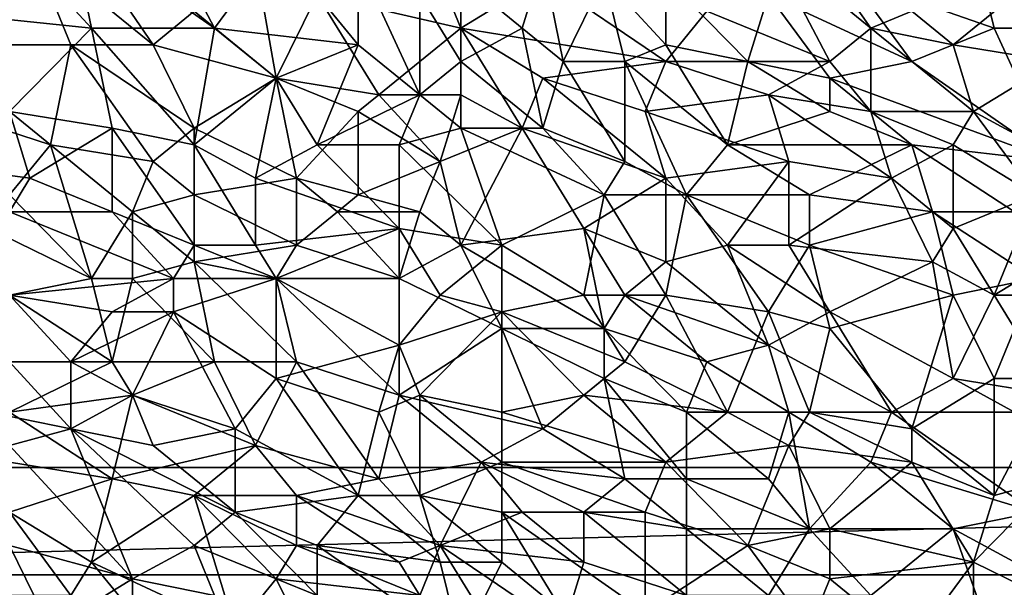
# Model space of a CAD drawing. Extents: x -0.7 to 0.7, y -0.35 to 0.35.
# Tile 125 of 226: x -0.22 to -0.04, y 0.17 to 0.27. Entities that reach past the tile are written whole.
import ezdxf

# ---------------------------------------------------------------- set-up
doc = ezdxf.new("R2010")
doc.units = 0

msp = doc.modelspace()

# ---------------------------------------------------------------- linework, layer by layer
for points in [[(-0.19472, 0.26618, 0.41242), (-0.21763, 0.28482, 0.41248), (-0.21381, 0.29415, 0.41249)], [(-0.19472, 0.26618, 0.41242), (-0.21381, 0.29415, 0.41249), (-0.18708, 0.2724, 0.41244)], [(-0.18326, 0.26929, 0.43696), (-0.19472, 0.29104, 0.43695), (-0.20999, 0.28793, 0.43694)], [(-0.18326, 0.26929, 0.43696), (-0.1718, 0.28482, 0.43696), (-0.19472, 0.29104, 0.43695)], [(-0.08016, 0.28482, 0.41243), (-0.07634, 0.29104, 0.41245), (-0.06107, 0.26929, 0.41239)], [(-0.06107, 0.26929, 0.41239), (-0.07634, 0.29104, 0.41245), (-0.05343, 0.2724, 0.41241)], [(-0.20617, 0.26929, 0.43698), (-0.20999, 0.28793, 0.43694), (-0.21763, 0.28172, 0.43696)], [(-0.20617, 0.26929, 0.43698), (-0.18326, 0.26929, 0.43696), (-0.20999, 0.28793, 0.43694)], [(-0.13744, 0.26929, 0.41241), (-0.16417, 0.2755, 0.41242), (-0.14507, 0.28793, 0.41242)], [(-0.13744, 0.26929, 0.41241), (-0.14507, 0.28793, 0.41242), (-0.12216, 0.27861, 0.41242)], [(-0.23672, 0.26618, 0.41244), (-0.25199, 0.27861, 0.4125), (-0.21763, 0.28482, 0.41248)], [(-0.21763, 0.28482, 0.41248), (-0.20999, 0.26618, 0.41242), (-0.23672, 0.26618, 0.41244)], [(-0.20999, 0.26618, 0.41242), (-0.21763, 0.28482, 0.41248), (-0.19472, 0.26618, 0.41242)], [(-0.18326, 0.26929, 0.43696), (-0.15653, 0.26618, 0.43696), (-0.1718, 0.28482, 0.43696)], [(-0.15653, 0.28172, 0.43698), (-0.1718, 0.28482, 0.43696), (-0.15653, 0.26618, 0.43696)], [(-0.0687, 0.26307, 0.41239), (-0.09161, 0.2724, 0.41241), (-0.08016, 0.28482, 0.41243)], [(-0.0687, 0.26307, 0.41239), (-0.08016, 0.28482, 0.41243), (-0.06107, 0.26929, 0.41239)], [(-0.03815, 0.26929, 0.43697), (-0.04197, 0.28482, 0.43698), (-0.06488, 0.27861, 0.43701)], [(-0.03815, 0.26929, 0.43697), (-0.0267, 0.26929, 0.43699), (-0.04197, 0.28482, 0.43698)], [(-0.0267, 0.26929, 0.43699), (-0.03434, 0.28482, 0.437), (-0.04197, 0.28482, 0.43698)], [(-0.20617, 0.26929, 0.43698), (-0.21763, 0.28172, 0.43696), (-0.23672, 0.2724, 0.43695)], [(-0.1718, 0.25997, 0.41243), (-0.18708, 0.2724, 0.41244), (-0.17562, 0.28172, 0.41242)], [(-0.1718, 0.25997, 0.41243), (-0.17562, 0.28172, 0.41242), (-0.16417, 0.2755, 0.41242)], [(-0.14507, 0.25686, 0.43698), (-0.14507, 0.2755, 0.43698), (-0.15653, 0.28172, 0.43698)], [(-0.14507, 0.25686, 0.43698), (-0.15653, 0.28172, 0.43698), (-0.15653, 0.26618, 0.43696)], [(-0.12598, 0.26929, 0.43698), (-0.12216, 0.28172, 0.43699), (-0.13744, 0.27861, 0.43699)], [(-0.11834, 0.26307, 0.43699), (-0.12216, 0.28172, 0.43699), (-0.12598, 0.26929, 0.43698)], [(-0.11834, 0.26307, 0.43699), (-0.11071, 0.27861, 0.437), (-0.12216, 0.28172, 0.43699)], [(-0.14507, 0.2755, 0.43698), (-0.13744, 0.26307, 0.43699), (-0.13744, 0.27861, 0.43699)], [(-0.13744, 0.26307, 0.43699), (-0.12598, 0.26929, 0.43698), (-0.13744, 0.27861, 0.43699)], [(-0.09925, 0.26307, 0.41241), (-0.13744, 0.26929, 0.41241), (-0.12216, 0.27861, 0.41242)], [(-0.12216, 0.27861, 0.41242), (-0.09161, 0.2724, 0.41241), (-0.09925, 0.26307, 0.41241)], [(-0.10689, 0.26307, 0.437), (-0.11071, 0.27861, 0.437), (-0.11834, 0.26307, 0.43699)], [(-0.09925, 0.26618, 0.43698), (-0.09925, 0.27861, 0.437), (-0.11071, 0.27861, 0.437)], [(-0.10689, 0.26307, 0.437), (-0.09925, 0.26618, 0.43698), (-0.11071, 0.27861, 0.437)], [(-0.08398, 0.26307, 0.43699), (-0.08016, 0.2755, 0.43698), (-0.09925, 0.27861, 0.437)], [(-0.08398, 0.26307, 0.43699), (-0.09925, 0.27861, 0.437), (-0.09925, 0.26618, 0.43698)], [(-0.05343, 0.26307, 0.43699), (-0.06488, 0.27861, 0.43701), (-0.08016, 0.2755, 0.43698)], [(-0.05343, 0.26307, 0.43699), (-0.03815, 0.26929, 0.43697), (-0.06488, 0.27861, 0.43701)], [(-0.1718, 0.25997, 0.41243), (-0.16417, 0.2755, 0.41242), (-0.15271, 0.25686, 0.41243)], [(-0.15271, 0.25686, 0.41243), (-0.16417, 0.2755, 0.41242), (-0.13744, 0.26929, 0.41241)], [(-0.14507, 0.25686, 0.43698), (-0.13744, 0.26307, 0.43699), (-0.14507, 0.2755, 0.43698)], [(-0.08398, 0.26307, 0.43699), (-0.0687, 0.25997, 0.43701), (-0.08016, 0.2755, 0.43698)], [(-0.0687, 0.25997, 0.43701), (-0.05343, 0.26307, 0.43699), (-0.08016, 0.2755, 0.43698)], [(-0.04579, 0.26618, 0.41239), (-0.05343, 0.2724, 0.41241), (-0.03434, 0.2755, 0.41242)], [(-0.04579, 0.26618, 0.41239), (-0.03434, 0.2755, 0.41242), (-0.0267, 0.26307, 0.41242)], [(-0.22145, 0.25375, 0.43696), (-0.20617, 0.26929, 0.43698), (-0.23672, 0.2724, 0.43695)], [(-0.1718, 0.25997, 0.41243), (-0.19472, 0.26618, 0.41242), (-0.18708, 0.2724, 0.41244)], [(-0.09925, 0.26307, 0.41241), (-0.09161, 0.2724, 0.41241), (-0.0687, 0.26307, 0.41239)], [(-0.06107, 0.26929, 0.41239), (-0.05343, 0.2724, 0.41241), (-0.04579, 0.26618, 0.41239)], [(-0.22145, 0.25375, 0.43696), (-0.20235, 0.25064, 0.43698), (-0.20617, 0.26929, 0.43698)], [(-0.18708, 0.24754, 0.43699), (-0.18326, 0.26929, 0.43696), (-0.20617, 0.26929, 0.43698)], [(-0.18708, 0.24754, 0.43699), (-0.20617, 0.26929, 0.43698), (-0.20235, 0.25064, 0.43698)], [(-0.1718, 0.25997, 0.43697), (-0.18326, 0.26929, 0.43696), (-0.18708, 0.24754, 0.43699)], [(-0.1718, 0.25997, 0.43697), (-0.15653, 0.26618, 0.43696), (-0.18326, 0.26929, 0.43696)], [(-0.13744, 0.25686, 0.4124), (-0.15271, 0.25686, 0.41243), (-0.13744, 0.26929, 0.41241)], [(-0.12216, 0.25997, 0.41243), (-0.13744, 0.26929, 0.41241), (-0.09925, 0.26307, 0.41241)], [(-0.12598, 0.25064, 0.41243), (-0.13744, 0.26929, 0.41241), (-0.12216, 0.25997, 0.41243)], [(-0.13744, 0.25686, 0.4124), (-0.13744, 0.26929, 0.41241), (-0.12598, 0.25064, 0.41243)], [(-0.12216, 0.25064, 0.43699), (-0.12598, 0.26929, 0.43698), (-0.13744, 0.26307, 0.43699)], [(-0.12216, 0.25064, 0.43699), (-0.11834, 0.26307, 0.43699), (-0.12598, 0.26929, 0.43698)], [(-0.06107, 0.25375, 0.41241), (-0.0687, 0.26307, 0.41239), (-0.06107, 0.26929, 0.41239)], [(-0.04197, 0.25375, 0.41241), (-0.06107, 0.26929, 0.41239), (-0.04579, 0.26618, 0.41239)], [(-0.06107, 0.25375, 0.41241), (-0.06107, 0.26929, 0.41239), (-0.04197, 0.25375, 0.41241)], [(-0.0267, 0.24443, 0.43699), (-0.03815, 0.26929, 0.43697), (-0.05343, 0.26307, 0.43699)], [(-0.0267, 0.24443, 0.43699), (-0.0267, 0.26929, 0.43699), (-0.03815, 0.26929, 0.43697)], [(-0.23672, 0.26618, 0.41244), (-0.20999, 0.26618, 0.41242), (-0.21381, 0.24754, 0.41244)], [(-0.2329, 0.25375, 0.41245), (-0.23672, 0.26618, 0.41244), (-0.21381, 0.24754, 0.41244)], [(-0.21381, 0.24754, 0.41244), (-0.20999, 0.26618, 0.41242), (-0.19472, 0.24443, 0.41244)], [(-0.20999, 0.26618, 0.41242), (-0.19472, 0.26618, 0.41242), (-0.18708, 0.25064, 0.41244)], [(-0.19472, 0.24443, 0.41244), (-0.20999, 0.26618, 0.41242), (-0.18708, 0.25064, 0.41244)], [(-0.18708, 0.25064, 0.41244), (-0.19472, 0.26618, 0.41242), (-0.1718, 0.25997, 0.41243)], [(-0.16417, 0.24754, 0.43699), (-0.15653, 0.26618, 0.43696), (-0.1718, 0.25997, 0.43697)], [(-0.14507, 0.25686, 0.43698), (-0.15653, 0.26618, 0.43696), (-0.16417, 0.24754, 0.43699)], [(-0.10689, 0.26307, 0.437), (-0.0878, 0.24754, 0.43701), (-0.09925, 0.26618, 0.43698)], [(-0.0878, 0.24754, 0.43701), (-0.08398, 0.26307, 0.43699), (-0.09925, 0.26618, 0.43698)], [(-0.04197, 0.25375, 0.41241), (-0.04579, 0.26618, 0.41239), (-0.0267, 0.26307, 0.41242)], [(-0.13744, 0.25064, 0.43701), (-0.13744, 0.26307, 0.43699), (-0.14507, 0.25686, 0.43698)], [(-0.13744, 0.25064, 0.43701), (-0.12216, 0.25064, 0.43699), (-0.13744, 0.26307, 0.43699)], [(-0.10307, 0.25375, 0.41241), (-0.12216, 0.25997, 0.41243), (-0.09925, 0.26307, 0.41241)], [(-0.12216, 0.25064, 0.43699), (-0.10689, 0.24443, 0.43701), (-0.11834, 0.26307, 0.43699)], [(-0.10689, 0.24443, 0.43701), (-0.10689, 0.26307, 0.437), (-0.11834, 0.26307, 0.43699)], [(-0.09543, 0.23822, 0.43701), (-0.0878, 0.24754, 0.43701), (-0.10689, 0.26307, 0.437)], [(-0.09543, 0.23822, 0.43701), (-0.10689, 0.26307, 0.437), (-0.10689, 0.24443, 0.43701)], [(-0.08016, 0.25686, 0.41242), (-0.10307, 0.25375, 0.41241), (-0.09925, 0.26307, 0.41241)], [(-0.08016, 0.25686, 0.41242), (-0.09925, 0.26307, 0.41241), (-0.0687, 0.26307, 0.41239)], [(-0.0878, 0.24754, 0.43701), (-0.0687, 0.25375, 0.437), (-0.08398, 0.26307, 0.43699)], [(-0.0687, 0.25375, 0.437), (-0.0687, 0.25997, 0.43701), (-0.08398, 0.26307, 0.43699)], [(-0.08016, 0.25686, 0.41242), (-0.0687, 0.26307, 0.41239), (-0.06107, 0.25375, 0.41241)], [(-0.0687, 0.25997, 0.43701), (-0.0267, 0.24443, 0.43699), (-0.05343, 0.26307, 0.43699)], [(-0.01906, 0.24132, 0.41244), (-0.04197, 0.25375, 0.41241), (-0.0267, 0.26307, 0.41242)], [(-0.16799, 0.24132, 0.41243), (-0.18708, 0.25064, 0.41244), (-0.1718, 0.25997, 0.41243)], [(-0.18708, 0.24754, 0.43699), (-0.17562, 0.24132, 0.43699), (-0.1718, 0.25997, 0.43697)], [(-0.17562, 0.24132, 0.43699), (-0.16417, 0.24754, 0.43699), (-0.1718, 0.25997, 0.43697)], [(-0.1718, 0.25997, 0.41243), (-0.15271, 0.25686, 0.41243), (-0.15653, 0.25375, 0.41243)], [(-0.16799, 0.24132, 0.41243), (-0.1718, 0.25997, 0.41243), (-0.15653, 0.25375, 0.41243)], [(-0.09925, 0.24132, 0.41241), (-0.12598, 0.25064, 0.41243), (-0.12216, 0.25997, 0.41243)], [(-0.09925, 0.24132, 0.41241), (-0.12216, 0.25997, 0.41243), (-0.10307, 0.25375, 0.41241)], [(-0.05343, 0.24754, 0.437), (-0.0267, 0.24443, 0.43699), (-0.0687, 0.25997, 0.43701)], [(-0.0687, 0.25375, 0.437), (-0.05343, 0.24754, 0.437), (-0.0687, 0.25997, 0.43701)], [(-0.14889, 0.24754, 0.437), (-0.14507, 0.25686, 0.43698), (-0.16417, 0.24754, 0.43699)], [(-0.15653, 0.25375, 0.41243), (-0.15271, 0.25686, 0.41243), (-0.14126, 0.24443, 0.41242)], [(-0.14126, 0.24443, 0.41242), (-0.15271, 0.25686, 0.41243), (-0.13744, 0.25686, 0.4124)], [(-0.14889, 0.24754, 0.437), (-0.13744, 0.25064, 0.43701), (-0.14507, 0.25686, 0.43698)], [(-0.14126, 0.24443, 0.41242), (-0.13744, 0.25686, 0.4124), (-0.12598, 0.25064, 0.41243)], [(-0.10307, 0.25375, 0.41241), (-0.08016, 0.25686, 0.41242), (-0.07634, 0.24443, 0.41243)], [(-0.05725, 0.24132, 0.41241), (-0.08016, 0.25686, 0.41242), (-0.06107, 0.25375, 0.41241)], [(-0.07634, 0.24443, 0.41243), (-0.08016, 0.25686, 0.41242), (-0.05725, 0.24132, 0.41241)], [(-0.24054, 0.24443, 0.43698), (-0.21763, 0.24132, 0.43698), (-0.22145, 0.25375, 0.43696)], [(-0.22145, 0.23822, 0.41244), (-0.2329, 0.25375, 0.41245), (-0.21381, 0.24754, 0.41244)], [(-0.21763, 0.24132, 0.43698), (-0.20235, 0.25064, 0.43698), (-0.22145, 0.25375, 0.43696)], [(-0.16799, 0.24132, 0.41243), (-0.15653, 0.25375, 0.41243), (-0.15653, 0.23822, 0.41242)], [(-0.15653, 0.23822, 0.41242), (-0.15653, 0.25375, 0.41243), (-0.14126, 0.24443, 0.41242)], [(-0.09925, 0.24132, 0.41241), (-0.10307, 0.25375, 0.41241), (-0.07634, 0.24443, 0.41243)], [(-0.0878, 0.24754, 0.43701), (-0.05343, 0.24754, 0.437), (-0.0687, 0.25375, 0.437)], [(-0.04579, 0.24754, 0.41242), (-0.06107, 0.25375, 0.41241), (-0.04197, 0.25375, 0.41241)], [(-0.05725, 0.24132, 0.41241), (-0.06107, 0.25375, 0.41241), (-0.04579, 0.24754, 0.41242)], [(-0.04579, 0.24754, 0.41242), (-0.04197, 0.25375, 0.41241), (-0.03052, 0.23822, 0.41243)], [(-0.03052, 0.23822, 0.41243), (-0.04197, 0.25375, 0.41241), (-0.01906, 0.24132, 0.41244)], [(-0.21763, 0.24132, 0.43698), (-0.20235, 0.23511, 0.43699), (-0.20235, 0.25064, 0.43698)], [(-0.18708, 0.22889, 0.43699), (-0.18708, 0.24754, 0.43699), (-0.20235, 0.25064, 0.43698)], [(-0.20235, 0.23511, 0.43699), (-0.18708, 0.22889, 0.43699), (-0.20235, 0.25064, 0.43698)], [(-0.18708, 0.23822, 0.41243), (-0.19472, 0.24443, 0.41244), (-0.18708, 0.25064, 0.41244)], [(-0.18708, 0.23822, 0.41243), (-0.18708, 0.25064, 0.41244), (-0.16799, 0.24132, 0.41243)], [(-0.1298, 0.22889, 0.43701), (-0.13744, 0.25064, 0.43701), (-0.14889, 0.24754, 0.437)], [(-0.13744, 0.22889, 0.41242), (-0.14126, 0.24443, 0.41242), (-0.12598, 0.25064, 0.41243)], [(-0.13744, 0.25064, 0.43701), (-0.11071, 0.23822, 0.43702), (-0.12216, 0.25064, 0.43699)], [(-0.1298, 0.22889, 0.43701), (-0.11071, 0.23822, 0.43702), (-0.13744, 0.25064, 0.43701)], [(-0.13744, 0.22889, 0.41242), (-0.12598, 0.25064, 0.41243), (-0.11453, 0.232, 0.41242)], [(-0.11453, 0.232, 0.41242), (-0.12598, 0.25064, 0.41243), (-0.09925, 0.24132, 0.41241)], [(-0.11071, 0.23822, 0.43702), (-0.10689, 0.24443, 0.43701), (-0.12216, 0.25064, 0.43699)], [(-0.20617, 0.22268, 0.41242), (-0.22145, 0.23822, 0.41244), (-0.21381, 0.24754, 0.41244)], [(-0.21381, 0.24754, 0.41244), (-0.19472, 0.24443, 0.41244), (-0.19853, 0.23511, 0.41243)], [(-0.20617, 0.22268, 0.41242), (-0.21381, 0.24754, 0.41244), (-0.19853, 0.23511, 0.41243)], [(-0.17562, 0.22889, 0.43697), (-0.17562, 0.24132, 0.43699), (-0.18708, 0.24754, 0.43699)], [(-0.18708, 0.22889, 0.43699), (-0.17562, 0.22889, 0.43697), (-0.18708, 0.24754, 0.43699)], [(-0.14889, 0.232, 0.43699), (-0.16417, 0.24754, 0.43699), (-0.17562, 0.24132, 0.43699)], [(-0.14889, 0.232, 0.43699), (-0.14889, 0.24754, 0.437), (-0.16417, 0.24754, 0.43699)], [(-0.14889, 0.232, 0.43699), (-0.1298, 0.22889, 0.43701), (-0.14889, 0.24754, 0.437)], [(-0.07252, 0.23822, 0.437), (-0.0878, 0.24754, 0.43701), (-0.09543, 0.23822, 0.43701)], [(-0.07252, 0.23822, 0.437), (-0.05343, 0.24754, 0.437), (-0.0878, 0.24754, 0.43701)], [(-0.04961, 0.23511, 0.437), (-0.05343, 0.24754, 0.437), (-0.07252, 0.23822, 0.437)], [(-0.05725, 0.24132, 0.41241), (-0.04579, 0.24754, 0.41242), (-0.04579, 0.232, 0.41243)], [(-0.03434, 0.23511, 0.43699), (-0.0267, 0.24443, 0.43699), (-0.05343, 0.24754, 0.437)], [(-0.04961, 0.23511, 0.437), (-0.03434, 0.23511, 0.43699), (-0.05343, 0.24754, 0.437)], [(-0.04579, 0.232, 0.41243), (-0.04579, 0.24754, 0.41242), (-0.03052, 0.23822, 0.41243)], [(-0.22145, 0.23511, 0.43699), (-0.21763, 0.24132, 0.43698), (-0.24054, 0.24443, 0.43698)], [(-0.19853, 0.23511, 0.41243), (-0.19472, 0.24443, 0.41244), (-0.18708, 0.23822, 0.41243)], [(-0.15653, 0.23822, 0.41242), (-0.14126, 0.24443, 0.41242), (-0.14507, 0.23511, 0.41241)], [(-0.13744, 0.22889, 0.41242), (-0.14507, 0.23511, 0.41241), (-0.14126, 0.24443, 0.41242)], [(-0.11071, 0.23822, 0.43702), (-0.09543, 0.23822, 0.43701), (-0.10689, 0.24443, 0.43701)], [(-0.0878, 0.22889, 0.41244), (-0.09925, 0.24132, 0.41241), (-0.07634, 0.24443, 0.41243)], [(-0.0878, 0.22889, 0.41244), (-0.07634, 0.24443, 0.41243), (-0.07634, 0.22889, 0.41242)], [(-0.07634, 0.22889, 0.41242), (-0.07634, 0.24443, 0.41243), (-0.05725, 0.24132, 0.41241)], [(-0.22145, 0.23511, 0.43699), (-0.20235, 0.23511, 0.43699), (-0.21763, 0.24132, 0.43698)], [(-0.16799, 0.22889, 0.41244), (-0.18708, 0.23822, 0.41243), (-0.16799, 0.24132, 0.41243)], [(-0.17562, 0.22889, 0.43697), (-0.14889, 0.232, 0.43699), (-0.17562, 0.24132, 0.43699)], [(-0.16035, 0.23511, 0.41243), (-0.16799, 0.24132, 0.41243), (-0.15653, 0.23822, 0.41242)], [(-0.16799, 0.22889, 0.41244), (-0.16799, 0.24132, 0.41243), (-0.16035, 0.23511, 0.41243)], [(-0.09925, 0.22579, 0.41242), (-0.11453, 0.232, 0.41242), (-0.09925, 0.24132, 0.41241)], [(-0.09925, 0.22579, 0.41242), (-0.09925, 0.24132, 0.41241), (-0.0878, 0.22889, 0.41244)], [(-0.04961, 0.22579, 0.41244), (-0.07634, 0.22889, 0.41242), (-0.05725, 0.24132, 0.41241)], [(-0.04961, 0.22579, 0.41244), (-0.05725, 0.24132, 0.41241), (-0.04579, 0.232, 0.41243)], [(-0.20617, 0.22268, 0.41242), (-0.22526, 0.232, 0.41242), (-0.22145, 0.23822, 0.41244)], [(-0.19853, 0.23511, 0.41243), (-0.18708, 0.23822, 0.41243), (-0.18708, 0.22579, 0.41242)], [(-0.18708, 0.22579, 0.41242), (-0.18708, 0.23822, 0.41243), (-0.16799, 0.22889, 0.41244)], [(-0.14507, 0.23511, 0.41241), (-0.16035, 0.23511, 0.41243), (-0.15653, 0.23822, 0.41242)], [(-0.11453, 0.21957, 0.43701), (-0.11071, 0.23822, 0.43702), (-0.1298, 0.22889, 0.43701)], [(-0.09925, 0.21957, 0.43702), (-0.11071, 0.23822, 0.43702), (-0.11453, 0.21957, 0.43701)], [(-0.09925, 0.21957, 0.43702), (-0.09543, 0.23822, 0.43701), (-0.11071, 0.23822, 0.43702)], [(-0.08016, 0.21646, 0.43701), (-0.09543, 0.23822, 0.43701), (-0.09925, 0.21957, 0.43702)], [(-0.09543, 0.23822, 0.43701), (-0.07252, 0.22889, 0.43701), (-0.07252, 0.23822, 0.437)], [(-0.08016, 0.21646, 0.43701), (-0.07252, 0.22889, 0.43701), (-0.09543, 0.23822, 0.43701)], [(-0.07252, 0.22889, 0.43701), (-0.04961, 0.23511, 0.437), (-0.07252, 0.23822, 0.437)], [(-0.03815, 0.21957, 0.41243), (-0.04579, 0.232, 0.41243), (-0.03052, 0.23822, 0.41243)], [(-0.03815, 0.21957, 0.41243), (-0.03052, 0.23822, 0.41243), (-0.02288, 0.22889, 0.41246)], [(-0.22145, 0.23511, 0.43699), (-0.1909, 0.22268, 0.437), (-0.20235, 0.23511, 0.43699)], [(-0.22145, 0.21957, 0.43699), (-0.1909, 0.22268, 0.437), (-0.22145, 0.23511, 0.43699)], [(-0.19853, 0.22268, 0.41242), (-0.20617, 0.22268, 0.41242), (-0.19853, 0.23511, 0.41243)], [(-0.1909, 0.22268, 0.437), (-0.18708, 0.22889, 0.43699), (-0.20235, 0.23511, 0.43699)], [(-0.19853, 0.22268, 0.41242), (-0.19853, 0.23511, 0.41243), (-0.18708, 0.22579, 0.41242)], [(-0.16799, 0.22889, 0.41244), (-0.16035, 0.23511, 0.41243), (-0.14889, 0.22268, 0.41242)], [(-0.14889, 0.22268, 0.41242), (-0.16035, 0.23511, 0.41243), (-0.14507, 0.23511, 0.41241)], [(-0.14889, 0.22268, 0.41242), (-0.14507, 0.23511, 0.41241), (-0.13744, 0.22889, 0.41242)], [(-0.07252, 0.22889, 0.43701), (-0.04579, 0.21957, 0.43701), (-0.04961, 0.23511, 0.437)], [(-0.04961, 0.23511, 0.437), (-0.03052, 0.22268, 0.43701), (-0.03434, 0.23511, 0.43699)], [(-0.04579, 0.21957, 0.43701), (-0.03052, 0.22268, 0.43701), (-0.04961, 0.23511, 0.437)], [(-0.22145, 0.21957, 0.41243), (-0.22526, 0.232, 0.41242), (-0.20617, 0.22268, 0.41242)], [(-0.1718, 0.22268, 0.43701), (-0.14889, 0.232, 0.43699), (-0.17562, 0.22889, 0.43697)], [(-0.1718, 0.22268, 0.43701), (-0.14889, 0.21025, 0.43701), (-0.14889, 0.232, 0.43699)], [(-0.14126, 0.21957, 0.43703), (-0.1298, 0.22889, 0.43701), (-0.14889, 0.232, 0.43699)], [(-0.14889, 0.21025, 0.43701), (-0.14126, 0.21957, 0.43703), (-0.14889, 0.232, 0.43699)], [(-0.11071, 0.21336, 0.41241), (-0.13744, 0.22889, 0.41242), (-0.11453, 0.232, 0.41242)], [(-0.10689, 0.21957, 0.41241), (-0.11453, 0.232, 0.41242), (-0.09925, 0.22579, 0.41242)], [(-0.10689, 0.21957, 0.41241), (-0.11071, 0.21336, 0.41241), (-0.11453, 0.232, 0.41242)], [(-0.04961, 0.22579, 0.41244), (-0.04579, 0.232, 0.41243), (-0.03815, 0.21957, 0.41243)], [(-0.1909, 0.22268, 0.437), (-0.1718, 0.22268, 0.43701), (-0.18708, 0.22889, 0.43699)], [(-0.18708, 0.22889, 0.43699), (-0.1718, 0.22268, 0.43701), (-0.17562, 0.22889, 0.43697)], [(-0.1718, 0.22268, 0.41242), (-0.18708, 0.22579, 0.41242), (-0.16799, 0.22889, 0.41244)], [(-0.1718, 0.22268, 0.41242), (-0.16799, 0.22889, 0.41244), (-0.14889, 0.22268, 0.41242)], [(-0.1298, 0.21336, 0.4124), (-0.14889, 0.22268, 0.41242), (-0.13744, 0.22889, 0.41242)], [(-0.14126, 0.21957, 0.43703), (-0.1298, 0.21646, 0.43702), (-0.1298, 0.22889, 0.43701)], [(-0.1298, 0.21336, 0.4124), (-0.13744, 0.22889, 0.41242), (-0.11071, 0.21336, 0.41241)], [(-0.1298, 0.21646, 0.43702), (-0.11453, 0.21957, 0.43701), (-0.1298, 0.22889, 0.43701)], [(-0.08016, 0.21025, 0.41243), (-0.09925, 0.22579, 0.41242), (-0.0878, 0.22889, 0.41244)], [(-0.0687, 0.21646, 0.41242), (-0.0878, 0.22889, 0.41244), (-0.07634, 0.22889, 0.41242)], [(-0.08016, 0.21025, 0.41243), (-0.0878, 0.22889, 0.41244), (-0.0687, 0.21646, 0.41242)], [(-0.08016, 0.21646, 0.43701), (-0.0687, 0.21336, 0.43702), (-0.07252, 0.22889, 0.43701)], [(-0.04961, 0.22579, 0.41244), (-0.0687, 0.21646, 0.41242), (-0.07634, 0.22889, 0.41242)], [(-0.0687, 0.21336, 0.43702), (-0.04579, 0.21957, 0.43701), (-0.07252, 0.22889, 0.43701)], [(-0.0267, 0.21957, 0.41242), (-0.03815, 0.21957, 0.41243), (-0.02288, 0.22889, 0.41246)], [(-0.18326, 0.20714, 0.41241), (-0.19853, 0.22268, 0.41242), (-0.18708, 0.22579, 0.41242)], [(-0.16799, 0.20714, 0.41241), (-0.18708, 0.22579, 0.41242), (-0.1718, 0.22268, 0.41242)], [(-0.16799, 0.20714, 0.41241), (-0.18326, 0.20714, 0.41241), (-0.18708, 0.22579, 0.41242)], [(-0.10689, 0.21957, 0.41241), (-0.09925, 0.22579, 0.41242), (-0.08016, 0.21025, 0.41243)], [(-0.0687, 0.21646, 0.41242), (-0.04961, 0.22579, 0.41244), (-0.04579, 0.20403, 0.41245)], [(-0.04579, 0.20403, 0.41245), (-0.04961, 0.22579, 0.41244), (-0.03815, 0.21957, 0.41243)], [(-0.20235, 0.21646, 0.43699), (-0.1909, 0.22268, 0.437), (-0.22145, 0.21957, 0.43699)], [(-0.20235, 0.20714, 0.41239), (-0.22145, 0.21957, 0.41243), (-0.20617, 0.22268, 0.41242)], [(-0.20235, 0.20714, 0.41239), (-0.20617, 0.22268, 0.41242), (-0.19853, 0.22268, 0.41242)], [(-0.20235, 0.21646, 0.43699), (-0.1909, 0.21646, 0.437), (-0.1909, 0.22268, 0.437)], [(-0.20235, 0.20714, 0.41239), (-0.19853, 0.22268, 0.41242), (-0.18326, 0.20714, 0.41241)], [(-0.1909, 0.21646, 0.437), (-0.1718, 0.22268, 0.43701), (-0.1909, 0.22268, 0.437)], [(-0.1718, 0.20403, 0.43699), (-0.1718, 0.22268, 0.43701), (-0.1909, 0.21646, 0.437)], [(-0.14889, 0.20093, 0.41243), (-0.1718, 0.22268, 0.41242), (-0.14889, 0.22268, 0.41242)], [(-0.16799, 0.20714, 0.41241), (-0.1718, 0.22268, 0.41242), (-0.14889, 0.20093, 0.41243)], [(-0.1718, 0.20403, 0.43699), (-0.14889, 0.21025, 0.43701), (-0.1718, 0.22268, 0.43701)], [(-0.14889, 0.20093, 0.41243), (-0.14889, 0.22268, 0.41242), (-0.1298, 0.21336, 0.4124)], [(-0.03815, 0.20403, 0.43699), (-0.03052, 0.22268, 0.43701), (-0.04579, 0.21957, 0.43701)], [(-0.03815, 0.20403, 0.43699), (-0.0267, 0.20403, 0.43702), (-0.03052, 0.22268, 0.43701)], [(-0.22526, 0.20714, 0.4124), (-0.22145, 0.21957, 0.41243), (-0.20235, 0.20714, 0.41239)], [(-0.20999, 0.20714, 0.437), (-0.20235, 0.21646, 0.43699), (-0.22145, 0.21957, 0.43699)], [(-0.22145, 0.20714, 0.43698), (-0.20999, 0.20714, 0.437), (-0.22145, 0.21957, 0.43699)], [(-0.14889, 0.21025, 0.43701), (-0.1298, 0.21646, 0.43702), (-0.14126, 0.21957, 0.43703)], [(-0.10689, 0.20714, 0.43702), (-0.11453, 0.21957, 0.43701), (-0.1298, 0.21646, 0.43702)], [(-0.10689, 0.20714, 0.43702), (-0.09925, 0.21957, 0.43702), (-0.11453, 0.21957, 0.43701)], [(-0.11071, 0.21336, 0.41241), (-0.10689, 0.21957, 0.41241), (-0.09161, 0.20714, 0.41243)], [(-0.09161, 0.20714, 0.41243), (-0.10689, 0.21957, 0.41241), (-0.08016, 0.21025, 0.41243)], [(-0.10689, 0.20714, 0.43702), (-0.0878, 0.19782, 0.43702), (-0.09925, 0.21957, 0.43702)], [(-0.0878, 0.19782, 0.43702), (-0.08016, 0.21646, 0.43701), (-0.09925, 0.21957, 0.43702)], [(-0.05343, 0.19471, 0.43698), (-0.04579, 0.21957, 0.43701), (-0.0687, 0.21336, 0.43702)], [(-0.03815, 0.20403, 0.43699), (-0.04579, 0.21957, 0.43701), (-0.05343, 0.19471, 0.43698)], [(-0.04579, 0.20403, 0.41245), (-0.03815, 0.21957, 0.41243), (-0.0267, 0.20093, 0.41242)], [(-0.0267, 0.20093, 0.41242), (-0.03815, 0.21957, 0.41243), (-0.0267, 0.21957, 0.41242)], [(-0.20999, 0.20714, 0.437), (-0.1909, 0.21646, 0.437), (-0.20235, 0.21646, 0.43699)], [(-0.19853, 0.20093, 0.43698), (-0.1909, 0.21646, 0.437), (-0.20999, 0.20714, 0.437)], [(-0.17944, 0.19471, 0.43698), (-0.1909, 0.21646, 0.437), (-0.19853, 0.20093, 0.43698)], [(-0.17944, 0.19471, 0.43698), (-0.1718, 0.20403, 0.43699), (-0.1909, 0.21646, 0.437)], [(-0.14507, 0.20093, 0.43701), (-0.1298, 0.21646, 0.43702), (-0.14889, 0.21025, 0.43701)], [(-0.1298, 0.19782, 0.437), (-0.1298, 0.21646, 0.43702), (-0.14507, 0.20093, 0.43701)], [(-0.11453, 0.20093, 0.437), (-0.10689, 0.20714, 0.43702), (-0.1298, 0.21646, 0.43702)], [(-0.1298, 0.19782, 0.437), (-0.11453, 0.20093, 0.437), (-0.1298, 0.21646, 0.43702)], [(-0.0878, 0.19782, 0.43702), (-0.07252, 0.19782, 0.43699), (-0.08016, 0.21646, 0.43701)], [(-0.08016, 0.21025, 0.41243), (-0.0687, 0.21646, 0.41242), (-0.05725, 0.19782, 0.41243)], [(-0.07252, 0.19782, 0.43699), (-0.0687, 0.21336, 0.43702), (-0.08016, 0.21646, 0.43701)], [(-0.05725, 0.19782, 0.41243), (-0.0687, 0.21646, 0.41242), (-0.04579, 0.20403, 0.41245)], [(-0.14889, 0.20093, 0.41243), (-0.1298, 0.21336, 0.4124), (-0.12216, 0.19471, 0.41242)], [(-0.11071, 0.20403, 0.41243), (-0.1298, 0.21336, 0.4124), (-0.11071, 0.21336, 0.41241)], [(-0.11071, 0.20403, 0.41243), (-0.12216, 0.19471, 0.41242), (-0.1298, 0.21336, 0.4124)], [(-0.11071, 0.20403, 0.41243), (-0.11071, 0.21336, 0.41241), (-0.09543, 0.19782, 0.41245)], [(-0.09543, 0.19782, 0.41245), (-0.11071, 0.21336, 0.41241), (-0.09161, 0.20714, 0.41243)], [(-0.07252, 0.19782, 0.43699), (-0.05343, 0.19471, 0.43698), (-0.0687, 0.21336, 0.43702)], [(-0.15271, 0.19782, 0.43698), (-0.14889, 0.21025, 0.43701), (-0.1718, 0.20403, 0.43699)], [(-0.14507, 0.20093, 0.43701), (-0.14889, 0.21025, 0.43701), (-0.15271, 0.19782, 0.43698)], [(-0.07634, 0.19782, 0.41243), (-0.09161, 0.20714, 0.41243), (-0.08016, 0.21025, 0.41243)], [(-0.07634, 0.19782, 0.41243), (-0.08016, 0.21025, 0.41243), (-0.05725, 0.19782, 0.41243)], [(-0.22145, 0.19782, 0.41243), (-0.22526, 0.20714, 0.4124), (-0.20235, 0.20714, 0.41239)], [(-0.22526, 0.19782, 0.43699), (-0.20999, 0.19471, 0.43698), (-0.22145, 0.20714, 0.43698)], [(-0.22145, 0.19782, 0.41243), (-0.20235, 0.20714, 0.41239), (-0.19853, 0.20093, 0.41242)], [(-0.22145, 0.20714, 0.43698), (-0.20999, 0.19471, 0.43698), (-0.20999, 0.20714, 0.437)], [(-0.20999, 0.19471, 0.43698), (-0.19853, 0.20093, 0.43698), (-0.20999, 0.20714, 0.437)], [(-0.19853, 0.20093, 0.41242), (-0.20235, 0.20714, 0.41239), (-0.18326, 0.20714, 0.41241)], [(-0.17562, 0.19161, 0.41242), (-0.19853, 0.20093, 0.41242), (-0.18326, 0.20714, 0.41241)], [(-0.18326, 0.20714, 0.41241), (-0.16799, 0.20714, 0.41241), (-0.17562, 0.19161, 0.41242)], [(-0.17562, 0.19161, 0.41242), (-0.16799, 0.20714, 0.41241), (-0.15271, 0.18539, 0.41243)], [(-0.15271, 0.18539, 0.41243), (-0.16799, 0.20714, 0.41241), (-0.14889, 0.20093, 0.41243)], [(-0.11453, 0.20093, 0.437), (-0.0878, 0.19782, 0.43702), (-0.10689, 0.20714, 0.43702)], [(-0.09543, 0.19782, 0.41245), (-0.09161, 0.20714, 0.41243), (-0.07634, 0.19782, 0.41243)], [(-0.17944, 0.19471, 0.43698), (-0.15653, 0.18228, 0.43701), (-0.1718, 0.20403, 0.43699)], [(-0.15653, 0.18228, 0.43701), (-0.15271, 0.19782, 0.43698), (-0.1718, 0.20403, 0.43699)], [(-0.10689, 0.18539, 0.4124), (-0.12216, 0.19471, 0.41242), (-0.11071, 0.20403, 0.41243)], [(-0.09543, 0.18539, 0.41244), (-0.11071, 0.20403, 0.41243), (-0.09543, 0.19782, 0.41245)], [(-0.10689, 0.18539, 0.4124), (-0.11071, 0.20403, 0.41243), (-0.09543, 0.18539, 0.41244)], [(-0.05725, 0.19782, 0.41243), (-0.04579, 0.20403, 0.41245), (-0.03434, 0.19782, 0.41241)], [(-0.05343, 0.19471, 0.43698), (-0.03815, 0.18228, 0.43702), (-0.03815, 0.20403, 0.43699)], [(-0.03434, 0.19782, 0.41241), (-0.04579, 0.20403, 0.41245), (-0.0267, 0.20093, 0.41242)], [(-0.03815, 0.18228, 0.43702), (-0.0267, 0.20403, 0.43702), (-0.03815, 0.20403, 0.43699)], [(-0.0267, 0.18539, 0.43702), (-0.0267, 0.20403, 0.43702), (-0.03815, 0.18228, 0.43702)], [(-0.20235, 0.18539, 0.4124), (-0.22145, 0.19782, 0.41243), (-0.19853, 0.20093, 0.41242)], [(-0.19472, 0.19161, 0.43698), (-0.19853, 0.20093, 0.43698), (-0.20999, 0.19471, 0.43698)], [(-0.20235, 0.18539, 0.4124), (-0.19853, 0.20093, 0.41242), (-0.17562, 0.19161, 0.41242)], [(-0.19472, 0.19161, 0.43698), (-0.17944, 0.19471, 0.43698), (-0.19853, 0.20093, 0.43698)], [(-0.14507, 0.18228, 0.43701), (-0.14507, 0.20093, 0.43701), (-0.15271, 0.19782, 0.43698)], [(-0.15271, 0.18539, 0.41243), (-0.14889, 0.20093, 0.41243), (-0.13362, 0.1885, 0.4124)], [(-0.13362, 0.1885, 0.4124), (-0.14889, 0.20093, 0.41243), (-0.12216, 0.19471, 0.41242)], [(-0.1298, 0.1885, 0.43703), (-0.1298, 0.19782, 0.437), (-0.14507, 0.20093, 0.43701)], [(-0.14507, 0.18228, 0.43701), (-0.1298, 0.1885, 0.43703), (-0.14507, 0.20093, 0.43701)], [(-0.09925, 0.1885, 0.43702), (-0.11453, 0.20093, 0.437), (-0.1298, 0.19782, 0.437)], [(-0.09925, 0.1885, 0.43702), (-0.0878, 0.19782, 0.43702), (-0.11453, 0.20093, 0.437)], [(-0.22145, 0.19161, 0.43697), (-0.20999, 0.19471, 0.43698), (-0.22526, 0.19782, 0.43699)], [(-0.22145, 0.1885, 0.41241), (-0.22145, 0.19782, 0.41243), (-0.20235, 0.18539, 0.4124)], [(-0.15653, 0.18228, 0.43701), (-0.14507, 0.18228, 0.43701), (-0.15271, 0.19782, 0.43698)], [(-0.1298, 0.1885, 0.43703), (-0.09925, 0.1885, 0.43702), (-0.1298, 0.19782, 0.437)], [(-0.09925, 0.1885, 0.43702), (-0.07634, 0.19161, 0.437), (-0.0878, 0.19782, 0.43702)], [(-0.08016, 0.18539, 0.41243), (-0.09543, 0.19782, 0.41245), (-0.07634, 0.19782, 0.41243)], [(-0.09543, 0.18539, 0.41244), (-0.09543, 0.19782, 0.41245), (-0.08016, 0.18539, 0.41243)], [(-0.07634, 0.19161, 0.437), (-0.07252, 0.19782, 0.43699), (-0.0878, 0.19782, 0.43702)], [(-0.07252, 0.17607, 0.41244), (-0.08016, 0.18539, 0.41243), (-0.07634, 0.19782, 0.41243)], [(-0.07634, 0.19782, 0.41243), (-0.05725, 0.19782, 0.41243), (-0.06107, 0.1885, 0.41243)], [(-0.07634, 0.19161, 0.437), (-0.05343, 0.1885, 0.43701), (-0.07252, 0.19782, 0.43699)], [(-0.07252, 0.17607, 0.41244), (-0.07634, 0.19782, 0.41243), (-0.06107, 0.1885, 0.41243)], [(-0.05343, 0.1885, 0.43701), (-0.05343, 0.19471, 0.43698), (-0.07252, 0.19782, 0.43699)], [(-0.03052, 0.17918, 0.41242), (-0.06107, 0.1885, 0.41243), (-0.05725, 0.19782, 0.41243)], [(-0.03052, 0.17918, 0.41242), (-0.05725, 0.19782, 0.41243), (-0.03434, 0.19782, 0.41241)], [(-0.19853, 0.16675, 0.437), (-0.20999, 0.19471, 0.43698), (-0.22145, 0.19161, 0.43697)], [(-0.20999, 0.19471, 0.43698), (-0.17944, 0.17918, 0.43699), (-0.19472, 0.19161, 0.43698)], [(-0.18708, 0.17296, 0.437), (-0.17944, 0.17918, 0.43699), (-0.20999, 0.19471, 0.43698)], [(-0.19853, 0.16675, 0.437), (-0.18708, 0.17296, 0.437), (-0.20999, 0.19471, 0.43698)], [(-0.19472, 0.19161, 0.43698), (-0.17944, 0.17918, 0.43699), (-0.17944, 0.19471, 0.43698)], [(-0.17944, 0.17918, 0.43699), (-0.15653, 0.18228, 0.43701), (-0.17944, 0.19471, 0.43698)], [(-0.13362, 0.1885, 0.4124), (-0.12216, 0.19471, 0.41242), (-0.10689, 0.18539, 0.4124)], [(-0.05343, 0.1885, 0.43701), (-0.03815, 0.18228, 0.43702), (-0.05343, 0.19471, 0.43698)], [(-0.22145, 0.17296, 0.43698), (-0.19853, 0.16675, 0.437), (-0.22145, 0.19161, 0.43697)], [(-0.18708, 0.18228, 0.4124), (-0.20235, 0.18539, 0.4124), (-0.17562, 0.19161, 0.41242)], [(-0.18708, 0.18228, 0.4124), (-0.17562, 0.19161, 0.41242), (-0.16799, 0.18228, 0.41241)], [(-0.16799, 0.18228, 0.41241), (-0.17562, 0.19161, 0.41242), (-0.15271, 0.18539, 0.41243)], [(-0.08398, 0.17296, 0.437), (-0.07634, 0.19161, 0.437), (-0.09925, 0.1885, 0.43702)], [(-0.08398, 0.17296, 0.437), (-0.0687, 0.17607, 0.43701), (-0.07634, 0.19161, 0.437)], [(-0.0687, 0.17607, 0.43701), (-0.05343, 0.1885, 0.43701), (-0.07634, 0.19161, 0.437)], [(0.39678, 0.18752, 0.4119), (-0.40322, 0.18752, 0.4119), (-0.38322, 0.16752, 0.4119)], [(0.39678, 0.18752, 0.3719), (-0.38322, 0.16752, 0.3719), (-0.40322, 0.18752, 0.3719)], [(0.39678, 0.18752, 0.4119), (0.39678, 0.18752, 0.3719), (-0.40322, 0.18752, 0.3719)], [(0.39678, 0.18752, 0.4119), (-0.40322, 0.18752, 0.3719), (-0.40322, 0.18752, 0.4119)], [(0.39678, 0.18752, 0.4119), (-0.38322, 0.16752, 0.4119), (0.37678, 0.16752, 0.4119)], [(0.39678, 0.18752, 0.3719), (0.37678, 0.16752, 0.3719), (-0.38322, 0.16752, 0.3719)], [(-0.22145, 0.17918, 0.41242), (-0.22145, 0.1885, 0.41241), (-0.20235, 0.18539, 0.4124)], [(-0.14126, 0.17296, 0.4124), (-0.15271, 0.18539, 0.41243), (-0.13362, 0.1885, 0.4124)], [(-0.1298, 0.17918, 0.43701), (-0.1298, 0.1885, 0.43703), (-0.14507, 0.18228, 0.43701)], [(-0.14126, 0.17296, 0.4124), (-0.13362, 0.1885, 0.4124), (-0.12598, 0.17918, 0.4124)], [(-0.11453, 0.17918, 0.41239), (-0.13362, 0.1885, 0.4124), (-0.10689, 0.18539, 0.4124)], [(-0.12598, 0.17918, 0.4124), (-0.13362, 0.1885, 0.4124), (-0.11453, 0.17918, 0.41239)], [(-0.10307, 0.17918, 0.43702), (-0.09925, 0.1885, 0.43702), (-0.1298, 0.1885, 0.43703)], [(-0.1298, 0.17918, 0.43701), (-0.10307, 0.17918, 0.43702), (-0.1298, 0.1885, 0.43703)], [(-0.10307, 0.17918, 0.43702), (-0.08398, 0.17296, 0.437), (-0.09925, 0.1885, 0.43702)], [(-0.04579, 0.17607, 0.41242), (-0.07252, 0.17607, 0.41244), (-0.06107, 0.1885, 0.41243)], [(-0.04197, 0.16985, 0.43702), (-0.05343, 0.1885, 0.43701), (-0.0687, 0.17607, 0.43701)], [(-0.04579, 0.17607, 0.41242), (-0.06107, 0.1885, 0.41243), (-0.03052, 0.17918, 0.41242)], [(-0.04197, 0.16985, 0.43702), (-0.03815, 0.18228, 0.43702), (-0.05343, 0.1885, 0.43701)], [(-0.20617, 0.16985, 0.41239), (-0.22145, 0.17918, 0.41242), (-0.20235, 0.18539, 0.4124)], [(-0.20617, 0.16985, 0.41239), (-0.20235, 0.18539, 0.4124), (-0.18708, 0.18228, 0.4124)], [(-0.16799, 0.18228, 0.41241), (-0.15271, 0.18539, 0.41243), (-0.14126, 0.17296, 0.4124)], [(-0.11453, 0.17918, 0.41239), (-0.10689, 0.18539, 0.4124), (-0.09543, 0.17607, 0.41242)], [(-0.09543, 0.17607, 0.41242), (-0.10689, 0.18539, 0.4124), (-0.09543, 0.18539, 0.41244)], [(-0.07252, 0.17607, 0.41244), (-0.09543, 0.18539, 0.41244), (-0.08016, 0.18539, 0.41243)], [(-0.09543, 0.17607, 0.41242), (-0.09543, 0.18539, 0.41244), (-0.07252, 0.17607, 0.41244)], [(-0.04197, 0.16985, 0.43702), (-0.0267, 0.18539, 0.43702), (-0.03815, 0.18228, 0.43702)], [(-0.02288, 0.16053, 0.43704), (-0.0267, 0.18539, 0.43702), (-0.04197, 0.16985, 0.43702)], [(-0.17944, 0.15743, 0.41239), (-0.20617, 0.16985, 0.41239), (-0.18708, 0.18228, 0.4124)], [(-0.16799, 0.17296, 0.41241), (-0.18708, 0.18228, 0.4124), (-0.16799, 0.18228, 0.41241)], [(-0.1718, 0.16675, 0.41238), (-0.18708, 0.18228, 0.4124), (-0.16799, 0.17296, 0.41241)], [(-0.17944, 0.15743, 0.41239), (-0.18708, 0.18228, 0.4124), (-0.1718, 0.16675, 0.41238)], [(-0.16417, 0.17296, 0.437), (-0.15653, 0.18228, 0.43701), (-0.17944, 0.17918, 0.43699)], [(-0.14889, 0.16985, 0.41238), (-0.16799, 0.17296, 0.41241), (-0.16799, 0.18228, 0.41241)], [(-0.14889, 0.16985, 0.41238), (-0.16799, 0.18228, 0.41241), (-0.14126, 0.17296, 0.4124)], [(-0.16417, 0.17296, 0.437), (-0.14126, 0.16985, 0.43703), (-0.15653, 0.18228, 0.43701)], [(-0.14126, 0.16985, 0.43703), (-0.14507, 0.18228, 0.43701), (-0.15653, 0.18228, 0.43701)], [(-0.1298, 0.16985, 0.43701), (-0.1298, 0.17918, 0.43701), (-0.14507, 0.18228, 0.43701)], [(-0.14126, 0.16985, 0.43703), (-0.1298, 0.16985, 0.43701), (-0.14507, 0.18228, 0.43701)], [(-0.22908, 0.16364, 0.4124), (-0.22145, 0.17918, 0.41242), (-0.20999, 0.16364, 0.41238)], [(-0.20999, 0.16364, 0.41238), (-0.22145, 0.17918, 0.41242), (-0.20617, 0.16985, 0.41239)], [(-0.18708, 0.17296, 0.437), (-0.16417, 0.16364, 0.437), (-0.17944, 0.17918, 0.43699)], [(-0.16417, 0.16364, 0.437), (-0.16417, 0.17296, 0.437), (-0.17944, 0.17918, 0.43699)], [(-0.14126, 0.17296, 0.4124), (-0.12598, 0.17918, 0.4124), (-0.11453, 0.16985, 0.4124)], [(-0.1298, 0.17918, 0.43701), (-0.10307, 0.16053, 0.43702), (-0.10307, 0.17918, 0.43702)], [(-0.11834, 0.16053, 0.43702), (-0.10307, 0.16053, 0.43702), (-0.1298, 0.17918, 0.43701)], [(-0.1298, 0.16985, 0.43701), (-0.11834, 0.16053, 0.43702), (-0.1298, 0.17918, 0.43701)], [(-0.11453, 0.16985, 0.4124), (-0.12598, 0.17918, 0.4124), (-0.11453, 0.17918, 0.41239)], [(-0.11453, 0.17918, 0.41239), (-0.09543, 0.17607, 0.41242), (-0.09543, 0.16364, 0.41241)], [(-0.09543, 0.16364, 0.41241), (-0.11453, 0.16985, 0.4124), (-0.11453, 0.17918, 0.41239)], [(-0.10307, 0.16053, 0.43702), (-0.08398, 0.17296, 0.437), (-0.10307, 0.17918, 0.43702)], [(-0.02288, 0.16364, 0.41242), (-0.04579, 0.17607, 0.41242), (-0.03052, 0.17918, 0.41242)], [(-0.08016, 0.16364, 0.41243), (-0.09543, 0.17607, 0.41242), (-0.07252, 0.17607, 0.41244)], [(-0.09543, 0.16364, 0.41241), (-0.09543, 0.17607, 0.41242), (-0.08016, 0.16364, 0.41243)], [(-0.0687, 0.16675, 0.43703), (-0.0687, 0.17607, 0.43701), (-0.08398, 0.17296, 0.437)], [(-0.08016, 0.16364, 0.41243), (-0.07252, 0.17607, 0.41244), (-0.06107, 0.16364, 0.4124)], [(-0.06107, 0.16364, 0.4124), (-0.07252, 0.17607, 0.41244), (-0.04579, 0.17607, 0.41242)], [(-0.0687, 0.16675, 0.43703), (-0.04197, 0.16985, 0.43702), (-0.0687, 0.17607, 0.43701)], [(-0.06107, 0.16364, 0.4124), (-0.04579, 0.17607, 0.41242), (-0.03815, 0.15432, 0.4124)], [(-0.03815, 0.15432, 0.4124), (-0.04579, 0.17607, 0.41242), (-0.02288, 0.16364, 0.41242)], [(-0.23672, 0.15432, 0.43699), (-0.21381, 0.15743, 0.437), (-0.22145, 0.17296, 0.43698)], [(-0.21381, 0.15743, 0.437), (-0.19853, 0.16675, 0.437), (-0.22145, 0.17296, 0.43698)], [(-0.19853, 0.16675, 0.437), (-0.18326, 0.16364, 0.43699), (-0.18708, 0.17296, 0.437)], [(-0.18326, 0.16364, 0.43699), (-0.16417, 0.16364, 0.437), (-0.18708, 0.17296, 0.437)], [(-0.1718, 0.16675, 0.41238), (-0.16799, 0.17296, 0.41241), (-0.14507, 0.16364, 0.41239)], [(-0.14507, 0.16364, 0.41239), (-0.16799, 0.17296, 0.41241), (-0.14889, 0.16985, 0.41238)], [(-0.13744, 0.15432, 0.43703), (-0.14126, 0.16985, 0.43703), (-0.16417, 0.17296, 0.437)], [(-0.16417, 0.16364, 0.437), (-0.13744, 0.15432, 0.43703), (-0.16417, 0.17296, 0.437)], [(-0.14507, 0.16364, 0.41239), (-0.14889, 0.16985, 0.41238), (-0.14126, 0.17296, 0.4124)], [(-0.1298, 0.15432, 0.41237), (-0.14507, 0.16364, 0.41239), (-0.14126, 0.17296, 0.4124)], [(-0.11834, 0.15743, 0.41237), (-0.14126, 0.17296, 0.4124), (-0.11453, 0.16985, 0.4124)], [(-0.1298, 0.15432, 0.41237), (-0.14126, 0.17296, 0.4124), (-0.11834, 0.15743, 0.41237)], [(-0.10307, 0.16053, 0.43702), (-0.07252, 0.15743, 0.43703), (-0.08398, 0.17296, 0.437)], [(-0.07252, 0.15743, 0.43703), (-0.0687, 0.16675, 0.43703), (-0.08398, 0.17296, 0.437)], [(-0.1909, 0.15121, 0.41239), (-0.20999, 0.16364, 0.41238), (-0.20617, 0.16985, 0.41239)], [(-0.1909, 0.15121, 0.41239), (-0.20617, 0.16985, 0.41239), (-0.17944, 0.15743, 0.41239)], [(-0.13744, 0.15432, 0.43703), (-0.1298, 0.16985, 0.43701), (-0.14126, 0.16985, 0.43703)], [(-0.11834, 0.16053, 0.43702), (-0.1298, 0.16985, 0.43701), (-0.13744, 0.15432, 0.43703)], [(-0.11834, 0.15743, 0.41237), (-0.11453, 0.16985, 0.4124), (-0.09543, 0.16364, 0.41241)], [(-0.05343, 0.15432, 0.43702), (-0.04197, 0.16985, 0.43702), (-0.0687, 0.16675, 0.43703)], [(-0.04197, 0.1481, 0.43703), (-0.04197, 0.16985, 0.43702), (-0.05343, 0.15432, 0.43702)], [(-0.04197, 0.1481, 0.43703), (-0.02288, 0.16053, 0.43704), (-0.04197, 0.16985, 0.43702)], [(0.37678, 0.16752, 0.4119), (-0.38322, 0.16752, 0.4119), (-0.38322, 0.16752, 0.3719)], [(0.37678, 0.16752, 0.4119), (-0.38322, 0.16752, 0.3719), (0.37678, 0.16752, 0.3719)], [(-0.21381, 0.15743, 0.437), (-0.19853, 0.13878, 0.437), (-0.19853, 0.16675, 0.437)], [(-0.19853, 0.13878, 0.437), (-0.18326, 0.16364, 0.43699), (-0.19853, 0.16675, 0.437)], [(-0.17944, 0.15743, 0.41239), (-0.1718, 0.16675, 0.41238), (-0.16417, 0.15121, 0.41238)], [(-0.16417, 0.15121, 0.41238), (-0.1718, 0.16675, 0.41238), (-0.14507, 0.16364, 0.41239)], [(-0.07252, 0.15743, 0.43703), (-0.05343, 0.15432, 0.43702), (-0.0687, 0.16675, 0.43703)]]:
    msp.add_3dface(points)

doc.saveas('drawing.dxf')
